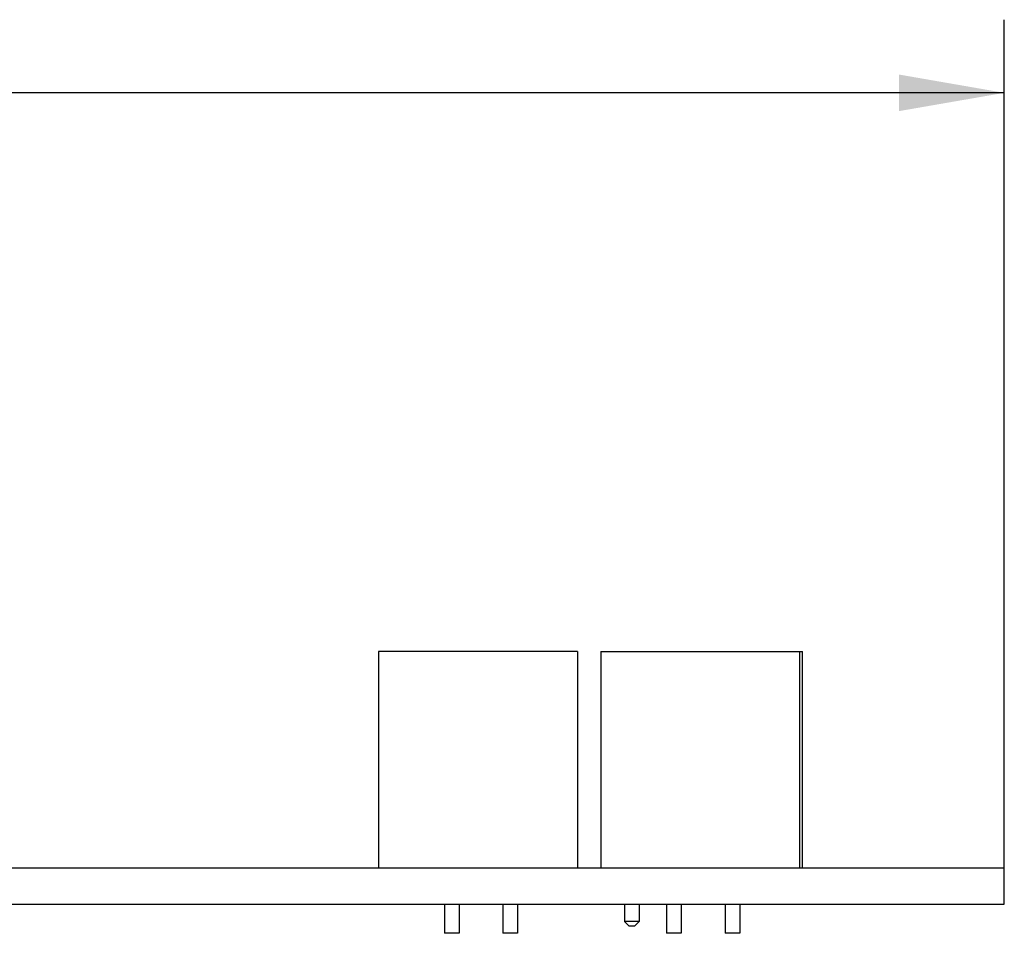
# Model space of a CAD drawing. Header units: inches. Extents: x 0 to 34, y 0 to 22.
# Tile 18 of 20: x 25.5 to 27.2, y 5 to 6.6. Entities that reach past the tile are written whole.
import ezdxf

# ---------------------------------------------------------------- set-up
doc = ezdxf.new("R2010")
doc.units = ezdxf.units.IN
doc.header["$LTSCALE"] = 1.87
doc.header["$MEASUREMENT"] = 0
doc.layers.get('0').update_dxf_attribs({"linetype": 'CONTINUOUS'})
doc.layers.add('DIMENSIONS', color=7, linetype='CONTINUOUS')
doc.styles.get("Standard").update_dxf_attribs({"font": 'txt', "width": 0.8})
doc.dimstyles.new('DIMSTYLE_1', dxfattribs={"dimtxt": 0.125, "dimasz": 0.18, "dimexe": 0.18, "dimexo": 0.0625, "dimgap": 0.09, "dimtad": 0, "dimtih": 1, "dimtoh": 1, "dimdec": 3, "dimzin": 4, "dimdsep": 46, "dimtxsty": 'STANDARD', "dimblk": '_FILLED', "dimblk1": '_FILLED', "dimblk2": '_FILLED', "dimcen": 0.09, "dimadec": 0, "dimazin": 0, "dimtp": 0.001, "dimtm": 0.001, "dimtfac": 1, "dimtdec": 3, "dimtofl": 0, "dimtmove": 0, "dimatfit": 3, "dimldrblk": '_FILLED', "dimfxl": 1, "dimtolj": 1, "dimtzin": 4, "dimarcsym": 0})

# ---------------------------------------------------------------- blocks, each defined once
blk = doc.blocks.new('_FILLED')
at = {"color": 0, "linetype": 'BYBLOCK'}
blk.add_solid([(0, 0), (-1, 0.1736), (-1, -0.1736)], dxfattribs=at)
blk = doc.blocks.new('*D1')
at = {"layer": 'DIMENSIONS', "color": 2, "linetype": 'CONTINUOUS'}
for p, q in [((20.0419, 5.5324), (20.0419, 6.5599)), ((27.2189, 5.1104), (27.2189, 6.5599)), ((20.0419, 6.4349), (22.8054, 6.4349)), ((27.2189, 6.4349), (24.4554, 6.4349))]:
    blk.add_line(p, q, dxfattribs=at)
at = {"layer": 'DIMENSIONS', "color": 2, "linetype": 'CONTINUOUS', "xscale": 0.18, "yscale": 0.18, "zscale": 0.18, "rotation": 180}
blk.add_blockref('_FILLED', (20.0419, 6.4349), dxfattribs=at)
at = {"layer": 'DIMENSIONS', "color": 2, "linetype": 'CONTINUOUS', "xscale": 0.18, "yscale": 0.18, "zscale": 0.18}
blk.add_blockref('_FILLED', (27.2189, 6.4349), dxfattribs=at)
at = {"layer": 'DIMENSIONS', "color": 2, "linetype": 'CONTINUOUS', "insert": (23.6304, 6.4974), "char_height": 0.125, "width": 1.525, "attachment_point": 2, "line_spacing_factor": 0.9}
blk.add_mtext('(7.177{\\Ftxt.shx;\\W1.000000;\\H0.125000; }[182.3])', dxfattribs=at)

msp = doc.modelspace()

# ---------------------------------------------------------------- linework, layer by layer
at = {"color": 7, "linetype": 'CONTINUOUS'}
for p, q in [((26.4889, 5.4799), (26.1489, 5.4799)), ((26.1489, 5.4799), (26.1489, 5.1099)), ((26.4889, 5.4799), (26.4889, 5.1099)), ((26.5289, 5.4799), (26.8739, 5.4799)), ((26.5289, 5.4799), (26.5289, 5.1099)), ((26.8689, 5.4799), (26.8689, 5.1099)), ((26.8739, 5.1099), (26.8739, 5.4799)), ((20.3189, 5.1099), (27.2189, 5.1099)), ((27.2189, 5.0479), (27.2189, 5.1099)), ((20.3189, 5.0479), (27.2189, 5.0479)), ((26.2614, 5.0479), (26.2614, 4.9979)), ((26.2864, 5.0479), (26.2864, 4.9979)), ((26.3614, 5.0479), (26.3614, 4.9979)), ((26.3864, 5.0479), (26.3864, 4.9979)), ((26.5694, 5.0479), (26.5694, 5.0179)), ((26.5944, 5.0479), (26.5944, 5.0179)), ((26.6414, 5.0479), (26.6414, 4.9979)), ((26.6664, 5.0479), (26.6664, 4.9979)), ((26.7414, 5.0479), (26.7414, 4.9979)), ((26.7664, 5.0479), (26.7664, 4.9979)), ((26.5944, 5.0179), (26.5694, 5.0179)), ((26.5694, 5.0179), (26.5774, 5.0099)), ((26.5944, 5.0179), (26.5864, 5.0099)), ((26.5864, 5.0099), (26.5774, 5.0099)), ((26.2864, 4.9979), (26.2614, 4.9979)), ((26.3864, 4.9979), (26.3614, 4.9979)), ((26.6664, 4.9979), (26.6414, 4.9979)), ((26.7664, 4.9979), (26.7414, 4.9979))]:
    msp.add_line(p, q, dxfattribs=at)

# ---------------------------------------------------------------- dimensions: what is measured, and where the dimension line sits
at = {"layer": 'DIMENSIONS', "color": 2, "linetype": 'CONTINUOUS'}
dim = msp.add_linear_dim(base=(27.2189, 6.4349), p1=(20.0419, 5.5324), p2=(27.2189, 5.1104), text='(<>)', dimstyle='DIMSTYLE_1', dxfattribs=at)
dim.commit()
dim.dimension.update_dxf_attribs({"geometry": '*D1', "text_midpoint": (23.5304, 6.4349), "dimtype": 160})

doc.saveas('drawing.dxf')
